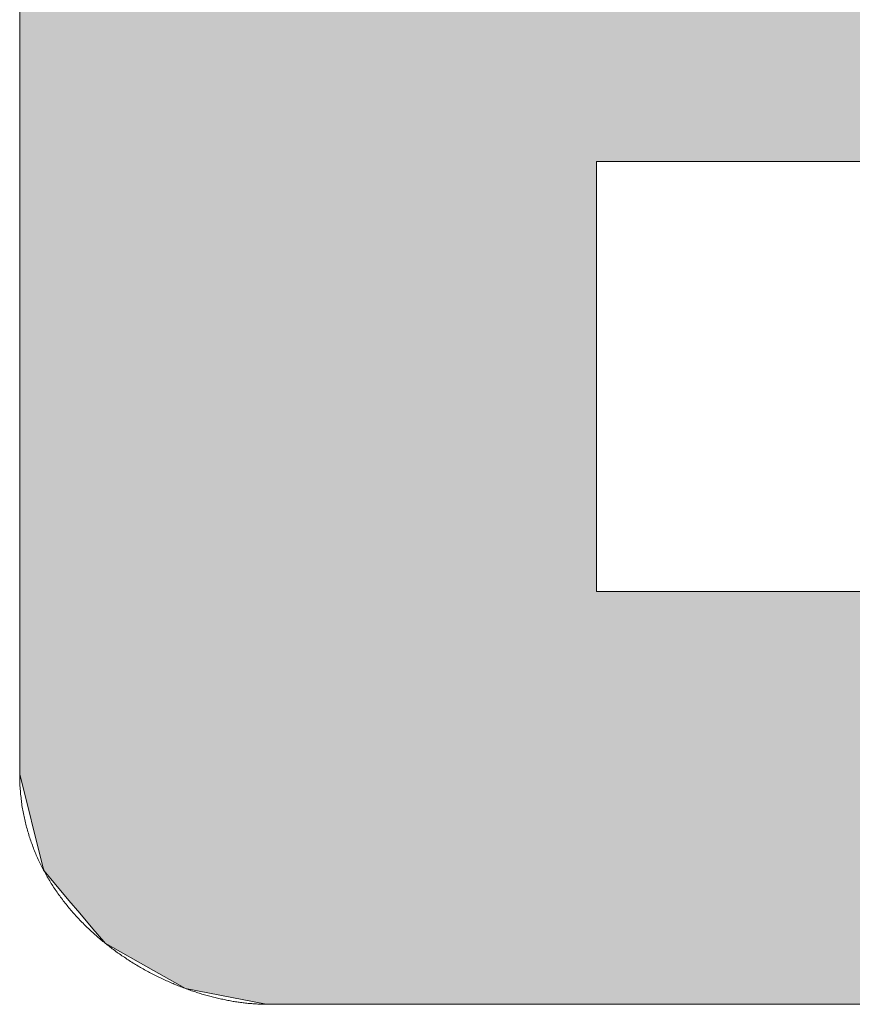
# Model space of a CAD drawing. Header units: inches. Extents: x -123 to 4816, y -2998 to 548.
# Tile 24 of 148: x 765.537 to 766.426, y -2424.939 to -2423.888. Entities that reach past the tile are written whole.
import ezdxf

# ---------------------------------------------------------------- set-up
doc = ezdxf.new("R2010")
doc.units = ezdxf.units.IN
doc.header["$MEASUREMENT"] = 0
doc.layers.get('0').update_dxf_attribs({"lineweight": 0})

# ---------------------------------------------------------------- blocks, each defined once
blk = doc.blocks.new('*U56')
at = {"linetype": 'Continuous'}
for p, q in [((69.5211, 91.8516), (69.5211, 91.7152)), ((69.5211, 91.7152), (69.5211, 91.6702)), ((69.5211, 91.6702), (69.5211, 91.6532)), ((69.5211, 91.6532), (69.5211, 91.6348)), ((69.5211, 91.6348), (69.5211, 91.6271)), ((69.5211, 91.6271), (69.5211, 91.6069)), ((70.153, 91.6271), (70.1962, 91.6271)), ((70.153, 91.6271), (70.153, 91.6069)), ((70.1962, 91.6271), (70.3102, 91.6271)), ((70.3102, 91.6271), (70.4713, 91.6271)), ((69.5211, 91.6069), (69.5211, 91.5536)), ((70.153, 91.6069), (70.153, 91.5536)), ((69.5211, 91.5536), (69.5211, 91.5505)), ((69.5211, 91.5505), (69.5211, 91.3917)), ((70.153, 91.5536), (70.153, 91.5505)), ((70.153, 91.5505), (70.153, 91.3917)), ((69.5211, 91.3917), (69.5211, 91.2496)), ((70.153, 91.3917), (70.153, 91.2496)), ((69.5211, 91.2496), (69.5211, 91.2298)), ((70.153, 91.2496), (70.153, 91.2298)), ((69.5211, 91.2298), (69.5211, 91.1765)), ((70.153, 91.2298), (70.153, 91.1765)), ((69.5211, 91.1765), (69.5211, 91.1562)), ((70.153, 91.1765), (70.153, 91.1562)), ((69.5211, 91.1562), (69.5211, 91.1486)), ((69.5211, 91.1486), (69.5211, 91.1301)), ((70.153, 91.1562), (70.1661, 91.1562)), ((70.1661, 91.1562), (70.2031, 91.1562)), ((70.2031, 91.1562), (70.3353, 91.1562)), ((70.3353, 91.1562), (70.5222, 91.1562)), ((69.5211, 91.1301), (69.5211, 91.1294)), ((69.5211, 91.1294), (69.5211, 91.1161)), ((69.5211, 91.1161), (69.5211, 91.0791)), ((69.5211, 91.0791), (69.5211, 91.0368)), ((69.5211, 91.0368), (69.5211, 90.9772)), ((69.5211, 90.9772), (69.5211, 90.9669)), ((69.5211, 90.9669), (69.5211, 90.9561)), ((69.5211, 90.9561), (69.5465, 90.8546)), ((69.5465, 90.8546), (69.5477, 90.8499)), ((69.5477, 90.8499), (69.575, 90.8177)), ((69.575, 90.8177), (69.5869, 90.8036)), ((69.5869, 90.8036), (69.6013, 90.7866)), ((69.6013, 90.7866), (69.6131, 90.7727)), ((69.6131, 90.7727), (69.6148, 90.7707)), ((69.6148, 90.7707), (69.6678, 90.7408)), ((69.6678, 90.7408), (69.7028, 90.7211)), ((69.7028, 90.7211), (69.7912, 90.7039)), ((69.7912, 90.7039), (69.8074, 90.7039)), ((69.8074, 90.7039), (69.853, 90.7039)), ((69.853, 90.7039), (70.0159, 90.7039)), ((70.0159, 90.7039), (70.2461, 90.7039)), ((70.2461, 90.7039), (70.51, 90.7039))]:
    blk.add_line(p, q, dxfattribs=at)
for points in [[(69.5211, 91.8516), (69.5211, 91.7152), (71.1849, 91.7152)], [(69.5211, 91.7152), (69.5211, 91.6702), (71.1849, 91.6702)], [(69.5211, 91.6702), (69.5211, 91.6532), (71.1849, 91.6532)], [(69.5211, 91.6532), (69.5211, 91.6348), (71.1773, 91.6348)], [(69.5211, 91.6348), (69.5211, 91.6271), (71.1589, 91.6271)], [(69.5211, 91.6271), (69.5211, 91.6069), (70.153, 91.6069)], [(70.153, 91.6271), (70.153, 91.6271), (70.1962, 91.6271)], [(70.1962, 91.6271), (70.1962, 91.6271), (70.3102, 91.6271)], [(70.3102, 91.6271), (70.3102, 91.6271), (70.4713, 91.6271)], [(69.5211, 91.6069), (69.5211, 91.5536), (70.153, 91.5536)], [(69.5211, 91.5536), (69.5211, 91.5505), (70.153, 91.5505)], [(69.5211, 91.5505), (69.5211, 91.3917), (70.153, 91.3917)], [(69.5211, 91.3917), (69.5211, 91.2496), (70.153, 91.2496)], [(69.5211, 91.2496), (69.5211, 91.2298), (70.153, 91.2298)], [(69.5211, 91.2298), (69.5211, 91.1765), (70.153, 91.1765)], [(69.5211, 91.1765), (69.5211, 91.1562), (70.153, 91.1562)], [(69.5211, 91.1562), (69.5211, 91.1486), (71.3381, 91.1486)], [(69.5211, 91.1486), (69.5211, 91.1301), (71.3458, 91.1301)], [(70.153, 91.1562), (70.153, 91.1562), (70.1661, 91.1562)], [(70.1661, 91.1562), (70.1661, 91.1562), (70.2031, 91.1562)], [(70.2031, 91.1562), (70.2031, 91.1562), (70.3353, 91.1562)], [(70.3353, 91.1562), (70.3353, 91.1562), (70.5222, 91.1562)], [(69.5211, 91.1301), (69.5211, 91.1294), (71.3458, 91.1294)], [(69.5211, 91.1294), (69.5211, 91.1161), (71.3458, 91.1161)], [(69.5211, 91.1161), (69.5211, 91.0791), (71.3458, 91.0791)], [(69.5211, 91.0791), (69.5211, 91.0368), (71.3458, 91.0368)], [(69.5211, 91.0368), (69.5211, 90.9772), (71.3458, 90.9772)], [(69.5211, 90.9772), (69.5211, 90.9669), (71.3458, 90.9669)], [(69.5211, 90.9669), (69.5211, 90.9561), (71.3458, 90.9561)], [(69.5211, 90.9561), (69.5465, 90.8546), (71.3458, 90.8546)], [(69.5465, 90.8546), (69.5477, 90.8499), (71.3458, 90.8499)], [(69.5477, 90.8499), (69.575, 90.8177), (71.3458, 90.8177)], [(69.575, 90.8177), (69.5869, 90.8036), (71.3458, 90.8036)], [(69.5869, 90.8036), (69.6013, 90.7866), (71.3421, 90.7866)], [(69.6013, 90.7866), (69.6131, 90.7727), (71.3352, 90.7727)], [(69.6131, 90.7727), (69.6148, 90.7707), (71.3336, 90.7707)], [(69.6148, 90.7707), (69.6678, 90.7408), (71.3097, 90.7408)], [(69.6678, 90.7408), (69.7028, 90.7211), (71.2666, 90.7211)], [(69.7028, 90.7211), (69.7912, 90.7039), (71.2288, 90.7039)], [(69.7912, 90.7039), (69.7912, 90.7039), (69.8074, 90.7039)], [(69.8074, 90.7039), (69.8074, 90.7039), (69.853, 90.7039)], [(69.853, 90.7039), (69.853, 90.7039), (70.0159, 90.7039)], [(70.0159, 90.7039), (70.0159, 90.7039), (70.2461, 90.7039)], [(70.2461, 90.7039), (70.2461, 90.7039), (70.51, 90.7039)]]:
    blk.add_solid(points, dxfattribs=at)
at = {"linetype": 'Continuous', "extrusion": (0, 0, -1)}
for points in [[(-69.5211, 91.8516), (-71.1849, 91.8516), (-71.1849, 91.7152)], [(-69.5211, 91.7152), (-71.1849, 91.7152), (-71.1849, 91.6702)], [(-69.5211, 91.6702), (-71.1849, 91.6702), (-71.1849, 91.6532)], [(-69.5211, 91.6532), (-71.1849, 91.6532), (-71.1773, 91.6348)], [(-69.5211, 91.6348), (-71.1773, 91.6348), (-71.1589, 91.6271)], [(-69.5211, 91.6271), (-70.153, 91.6271), (-70.153, 91.6069)], [(-69.5211, 91.6069), (-70.153, 91.6069), (-70.153, 91.5536)], [(-69.5211, 91.5536), (-70.153, 91.5536), (-70.153, 91.5505)], [(-69.5211, 91.5505), (-70.153, 91.5505), (-70.153, 91.3917)], [(-69.5211, 91.3917), (-70.153, 91.3917), (-70.153, 91.2496)], [(-69.5211, 91.2496), (-70.153, 91.2496), (-70.153, 91.2298)], [(-69.5211, 91.2298), (-70.153, 91.2298), (-70.153, 91.1765)], [(-69.5211, 91.1765), (-70.153, 91.1765), (-70.153, 91.1562)], [(-69.5211, 91.1562), (-71.3197, 91.1562), (-71.3381, 91.1486)], [(-69.5211, 91.1486), (-71.3381, 91.1486), (-71.3458, 91.1301)], [(-69.5211, 91.1301), (-71.3458, 91.1301), (-71.3458, 91.1294)], [(-69.5211, 91.1294), (-71.3458, 91.1294), (-71.3458, 91.1161)], [(-69.5211, 91.1161), (-71.3458, 91.1161), (-71.3458, 91.0791)], [(-69.5211, 91.0791), (-71.3458, 91.0791), (-71.3458, 91.0368)], [(-69.5211, 91.0368), (-71.3458, 91.0368), (-71.3458, 90.9772)], [(-69.5211, 90.9772), (-71.3458, 90.9772), (-71.3458, 90.9669)], [(-69.5211, 90.9669), (-71.3458, 90.9669), (-71.3458, 90.9561)], [(-69.5211, 90.9561), (-71.3458, 90.9561), (-71.3458, 90.8546)], [(-69.5465, 90.8546), (-71.3458, 90.8546), (-71.3458, 90.8499)], [(-69.5477, 90.8499), (-71.3458, 90.8499), (-71.3458, 90.8177)], [(-69.575, 90.8177), (-71.3458, 90.8177), (-71.3458, 90.8036)], [(-69.5869, 90.8036), (-71.3458, 90.8036), (-71.3421, 90.7866)], [(-69.6013, 90.7866), (-71.3421, 90.7866), (-71.3352, 90.7727)], [(-69.6131, 90.7727), (-71.3352, 90.7727), (-71.3336, 90.7707)], [(-69.6148, 90.7707), (-71.3336, 90.7707), (-71.3097, 90.7408)], [(-69.6678, 90.7408), (-71.3097, 90.7408), (-71.2666, 90.7211)], [(-69.7028, 90.7211), (-71.2666, 90.7211), (-71.2288, 90.7039)]]:
    blk.add_solid(points, dxfattribs=at)

msp = doc.modelspace()

# ---------------------------------------------------------------- linework, layer by layer
at = {"color": 3}
for points in [[(765.5375, -2423.8752, 0), (765.5375, -2423.8967, 0), (765.5375, -2423.9181, 0), (765.5375, -2423.9394, 0), (765.5375, -2423.9608, 0), (765.5375, -2423.9819, 0), (765.5375, -2424.003, 0), (765.5375, -2424.024, 0), (765.5375, -2424.0448, 0), (765.5375, -2424.0655, 0), (765.5375, -2424.0861, 0), (765.5375, -2424.1065, 0), (765.5375, -2424.1268, 0), (765.5375, -2424.1468, 0), (765.5375, -2424.1667, 0), (765.5375, -2424.1864, 0), (765.5375, -2424.2059, 0), (765.5375, -2424.2251, 0), (765.5375, -2424.2441, 0), (765.5375, -2424.2629, 0), (765.5375, -2424.2814, 0), (765.5375, -2424.2997, 0), (765.5375, -2424.3177, 0), (765.5375, -2424.3353, 0), (765.5375, -2424.3528, 0), (765.5375, -2424.3699, 0), (765.5375, -2424.3867, 0), (765.5375, -2424.4031, 0), (765.5375, -2424.4193, 0), (765.5375, -2424.4351, 0), (765.5375, -2424.4505, 0), (765.5375, -2424.4655, 0), (765.5375, -2424.4802, 0), (765.5375, -2424.4945, 0), (765.5375, -2424.5083, 0), (765.5375, -2424.5218, 0), (765.5375, -2424.5348, 0), (765.5375, -2424.5474, 0), (765.5375, -2424.5596, 0), (765.5375, -2424.5713, 0), (765.5375, -2424.5826, 0), (765.5375, -2424.5933, 0), (765.5375, -2424.6036, 0), (765.5375, -2424.6133, 0), (765.5375, -2424.6226, 0), (765.5375, -2424.6314, 0), (765.5375, -2424.6395, 0), (765.5375, -2424.6472, 0), (765.5375, -2424.6544, 0), (765.5375, -2424.6609, 0), (765.5375, -2424.6669, 0), (765.5375, -2424.6723, 0), (765.5375, -2424.677, 0), (765.5375, -2424.6813, 0), (765.5375, -2424.6848, 0), (765.5375, -2424.6879, 0), (765.5375, -2424.6901, 0), (765.5375, -2424.6919, 0), (765.5375, -2424.6928, 0), (765.5375, -2424.6931, 0)], [(766.1531, -2424.4982, 0), (766.1531, -2424.4981, 0), (766.1531, -2424.4978, 0), (766.1531, -2424.4974, 0), (766.1531, -2424.4968, 0), (766.1531, -2424.4961, 0), (766.1531, -2424.4952, 0), (766.1531, -2424.4941, 0), (766.1531, -2424.4929, 0), (766.1531, -2424.4916, 0), (766.1531, -2424.4901, 0), (766.1531, -2424.4885, 0), (766.1531, -2424.4867, 0), (766.1531, -2424.4848, 0), (766.1531, -2424.4827, 0), (766.1531, -2424.4805, 0), (766.1531, -2424.4781, 0), (766.1531, -2424.4757, 0), (766.1531, -2424.4732, 0), (766.1531, -2424.4704, 0), (766.1531, -2424.4676, 0), (766.1531, -2424.4647, 0), (766.1531, -2424.4617, 0), (766.1531, -2424.4585, 0), (766.1531, -2424.4552, 0), (766.1531, -2424.4518, 0), (766.1531, -2424.4483, 0), (766.1531, -2424.4448, 0), (766.1531, -2424.4411, 0), (766.1531, -2424.4373, 0), (766.1531, -2424.4335, 0), (766.1531, -2424.4295, 0), (766.1531, -2424.4254, 0), (766.1531, -2424.4213, 0), (766.1531, -2424.4172, 0), (766.1531, -2424.4129, 0), (766.1531, -2424.4085, 0), (766.1531, -2424.4041, 0), (766.1531, -2424.3995, 0), (766.1531, -2424.3949, 0), (766.1531, -2424.3904, 0), (766.1531, -2424.3856, 0), (766.1531, -2424.3808, 0), (766.1531, -2424.376, 0), (766.1531, -2424.3712, 0), (766.1531, -2424.3662, 0), (766.1531, -2424.3612, 0), (766.1531, -2424.3562, 0), (766.1531, -2424.3511, 0), (766.1531, -2424.346, 0), (766.1531, -2424.3409, 0), (766.1531, -2424.3356, 0), (766.1531, -2424.3305, 0), (766.1531, -2424.3252, 0), (766.1531, -2424.3199, 0), (766.1531, -2424.3146, 0), (766.1531, -2424.3092, 0), (766.1531, -2424.3039, 0), (766.1531, -2424.2985, 0), (766.1531, -2424.2931, 0), (766.1531, -2424.2878, 0), (766.1531, -2424.2823, 0), (766.1531, -2424.277, 0), (766.1531, -2424.2715, 0), (766.1531, -2424.2661, 0), (766.1531, -2424.2607, 0), (766.1531, -2424.2553, 0), (766.1531, -2424.2499, 0), (766.1531, -2424.2444, 0), (766.1531, -2424.2391, 0), (766.1531, -2424.2337, 0), (766.1531, -2424.2284, 0), (766.1531, -2424.223, 0), (766.1531, -2424.2178, 0), (766.1531, -2424.2125, 0), (766.1531, -2424.2072, 0), (766.1531, -2424.202, 0), (766.1531, -2424.1968, 0), (766.1531, -2424.1916, 0), (766.1531, -2424.1865, 0), (766.1531, -2424.1814, 0), (766.1531, -2424.1764, 0), (766.1531, -2424.1714, 0), (766.1531, -2424.1665, 0), (766.1531, -2424.1616, 0), (766.1531, -2424.1568, 0), (766.1531, -2424.152, 0), (766.1531, -2424.1473, 0), (766.1531, -2424.1426, 0), (766.1531, -2424.1381, 0), (766.1531, -2424.1336, 0), (766.1531, -2424.1291, 0), (766.1531, -2424.1247, 0), (766.1531, -2424.1204, 0), (766.1531, -2424.1162, 0), (766.1531, -2424.1122, 0), (766.1531, -2424.1081, 0), (766.1531, -2424.1042, 0), (766.1531, -2424.1003, 0), (766.1531, -2424.0965, 0), (766.1531, -2424.0929, 0), (766.1531, -2424.0893, 0), (766.1531, -2424.0858, 0), (766.1531, -2424.0824, 0), (766.1531, -2424.0791, 0), (766.1531, -2424.076, 0), (766.1531, -2424.0729, 0), (766.1531, -2424.07, 0), (766.1531, -2424.0672, 0), (766.1531, -2424.0645, 0), (766.1531, -2424.0619, 0), (766.1531, -2424.0595, 0), (766.1531, -2424.0571, 0), (766.1531, -2424.055, 0), (766.1531, -2424.0529, 0), (766.1531, -2424.051, 0), (766.1531, -2424.0492, 0), (766.1531, -2424.0476, 0), (766.1531, -2424.046, 0), (766.1531, -2424.0447, 0), (766.1531, -2424.0435, 0), (766.1531, -2424.0424, 0), (766.1531, -2424.0415, 0), (766.1531, -2424.0408, 0), (766.1531, -2424.0402, 0), (766.1531, -2424.0398, 0), (766.1531, -2424.0396, 0), (766.1531, -2424.0395, 0)], [(766.1531, -2424.0395, 0), (766.1532, -2424.0395, 0), (766.1538, -2424.0395, 0), (766.1547, -2424.0395, 0), (766.1559, -2424.0395, 0), (766.1575, -2424.0395, 0), (766.1594, -2424.0395, 0), (766.1616, -2424.0395, 0), (766.1643, -2424.0395, 0), (766.1671, -2424.0395, 0), (766.1703, -2424.0395, 0), (766.1738, -2424.0395, 0), (766.1777, -2424.0395, 0), (766.1818, -2424.0395, 0), (766.1862, -2424.0395, 0), (766.1908, -2424.0395, 0), (766.1958, -2424.0395, 0), (766.2011, -2424.0395, 0), (766.2065, -2424.0395, 0), (766.2123, -2424.0395, 0), (766.2183, -2424.0395, 0), (766.2246, -2424.0395, 0), (766.2311, -2424.0395, 0), (766.2378, -2424.0395, 0), (766.2448, -2424.0395, 0), (766.252, -2424.0395, 0), (766.2594, -2424.0395, 0), (766.2671, -2424.0395, 0), (766.2749, -2424.0395, 0), (766.283, -2424.0395, 0), (766.2913, -2424.0395, 0), (766.2997, -2424.0395, 0), (766.3083, -2424.0395, 0), (766.3172, -2424.0395, 0), (766.3262, -2424.0395, 0), (766.3353, -2424.0395, 0), (766.3447, -2424.0395, 0), (766.3541, -2424.0395, 0), (766.3638, -2424.0395, 0), (766.3735, -2424.0395, 0), (766.3834, -2424.0395, 0), (766.3935, -2424.0395, 0), (766.4037, -2424.0395, 0), (766.414, -2424.0395, 0), (766.4244, -2424.0395, 0), (766.435, -2424.0395, 0)], [(766.4319, -2424.4982, 0), (766.4203, -2424.4982, 0), (766.4088, -2424.4982, 0), (766.3975, -2424.4982, 0), (766.3863, -2424.4982, 0), (766.3752, -2424.4982, 0), (766.3644, -2424.4982, 0), (766.3538, -2424.4982, 0), (766.3434, -2424.4982, 0), (766.3332, -2424.4982, 0), (766.3231, -2424.4982, 0), (766.3134, -2424.4982, 0), (766.3037, -2424.4982, 0), (766.2944, -2424.4982, 0), (766.2853, -2424.4982, 0), (766.2765, -2424.4982, 0), (766.2678, -2424.4982, 0), (766.2595, -2424.4982, 0), (766.2513, -2424.4982, 0), (766.2435, -2424.4982, 0), (766.236, -2424.4982, 0), (766.2287, -2424.4982, 0), (766.2217, -2424.4982, 0), (766.2151, -2424.4982, 0), (766.2087, -2424.4982, 0), (766.2026, -2424.4982, 0), (766.1969, -2424.4982, 0), (766.1914, -2424.4982, 0), (766.1864, -2424.4982, 0), (766.1816, -2424.4982, 0), (766.1772, -2424.4982, 0), (766.1731, -2424.4982, 0), (766.1694, -2424.4982, 0), (766.166, -2424.4982, 0), (766.1631, -2424.4982, 0), (766.1605, -2424.4982, 0), (766.1582, -2424.4982, 0), (766.1564, -2424.4982, 0), (766.1549, -2424.4982, 0), (766.1539, -2424.4982, 0), (766.1532, -2424.4982, 0), (766.1531, -2424.4982, 0)], [(765.5375, -2424.6931, 0), (765.5375, -2424.695, 0), (765.5375, -2424.6968, 0), (765.5375, -2424.6986, 0), (765.5376, -2424.7004, 0), (765.5376, -2424.7022, 0), (765.5377, -2424.704, 0), (765.5378, -2424.7058, 0), (765.5379, -2424.7075, 0), (765.538, -2424.7093, 0), (765.5382, -2424.711, 0), (765.5383, -2424.7128, 0), (765.5385, -2424.7146, 0), (765.5387, -2424.7163, 0), (765.5389, -2424.7181, 0), (765.5391, -2424.7198, 0), (765.5393, -2424.7216, 0), (765.5395, -2424.7233, 0), (765.5397, -2424.725, 0), (765.5399, -2424.7267, 0), (765.5402, -2424.7284, 0), (765.5405, -2424.7301, 0), (765.5408, -2424.7318, 0), (765.5411, -2424.7334, 0), (765.5414, -2424.7352, 0), (765.5418, -2424.7369, 0), (765.5421, -2424.7385, 0), (765.5425, -2424.7402, 0), (765.5429, -2424.7418, 0), (765.5433, -2424.7435, 0), (765.5436, -2424.7451, 0), (765.544, -2424.7468, 0), (765.5444, -2424.7484, 0), (765.5448, -2424.75, 0), (765.5453, -2424.7517, 0), (765.5458, -2424.7532, 0), (765.5462, -2424.7549, 0), (765.5467, -2424.7564, 0), (765.5472, -2424.7581, 0), (765.5476, -2424.7597, 0), (765.5482, -2424.7612, 0), (765.5487, -2424.7628, 0), (765.5493, -2424.7643, 0), (765.5498, -2424.7659, 0), (765.5504, -2424.7674, 0), (765.551, -2424.769, 0), (765.5515, -2424.7706, 0), (765.5521, -2424.7721, 0), (765.5527, -2424.7737, 0), (765.5533, -2424.7751, 0), (765.554, -2424.7767, 0), (765.5546, -2424.7782, 0), (765.5552, -2424.7797, 0), (765.5559, -2424.7812, 0), (765.5566, -2424.7827, 0), (765.5572, -2424.7842, 0), (765.558, -2424.7857, 0), (765.5586, -2424.7871, 0), (765.5593, -2424.7886, 0), (765.56, -2424.79, 0), (765.5608, -2424.7915, 0), (765.5615, -2424.793, 0), (765.5623, -2424.7944, 0), (765.563, -2424.7958, 0), (765.5638, -2424.7973, 0), (765.5646, -2424.7987, 0), (765.5654, -2424.8001, 0), (765.5661, -2424.8015, 0), (765.5669, -2424.8029, 0), (765.5678, -2424.8043, 0), (765.5686, -2424.8057, 0), (765.5695, -2424.8071, 0), (765.5702, -2424.8085, 0), (765.5711, -2424.8098, 0), (765.572, -2424.8112, 0), (765.5729, -2424.8125, 0), (765.5737, -2424.8139, 0), (765.5746, -2424.8153, 0), (765.5755, -2424.8165, 0), (765.5765, -2424.8179, 0), (765.5773, -2424.8193, 0), (765.5783, -2424.8205, 0), (765.5792, -2424.8219, 0), (765.5802, -2424.8232, 0), (765.5811, -2424.8244, 0), (765.582, -2424.8257, 0), (765.583, -2424.8271, 0), (765.584, -2424.8283, 0), (765.5849, -2424.8296, 0), (765.586, -2424.8309, 0), (765.587, -2424.8321, 0), (765.588, -2424.8333, 0), (765.589, -2424.8346, 0), (765.59, -2424.8358, 0), (765.5911, -2424.837, 0), (765.5921, -2424.8383, 0), (765.5931, -2424.8394, 0), (765.5942, -2424.8407, 0), (765.5953, -2424.8419, 0), (765.5963, -2424.843, 0), (765.5974, -2424.8443, 0), (765.5985, -2424.8455, 0), (765.5996, -2424.8466, 0), (765.6006, -2424.8478, 0), (765.6017, -2424.849, 0), (765.6029, -2424.8501, 0), (765.6039, -2424.8512, 0), (765.6051, -2424.8524, 0), (765.6062, -2424.8536, 0), (765.6074, -2424.8546, 0), (765.6085, -2424.8558, 0), (765.6096, -2424.8569, 0), (765.6108, -2424.8579, 0), (765.6119, -2424.8591, 0), (765.6131, -2424.8602, 0), (765.6143, -2424.8613, 0), (765.6154, -2424.8623, 0), (765.6166, -2424.8634, 0), (765.6178, -2424.8645, 0), (765.619, -2424.8655, 0), (765.6202, -2424.8666, 0), (765.6214, -2424.8676, 0), (765.6226, -2424.8687, 0), (765.6238, -2424.8696, 0), (765.6251, -2424.8707, 0), (765.6262, -2424.8717, 0), (765.6275, -2424.8727, 0), (765.6288, -2424.8737, 0)], [(765.6288, -2424.8737, 0), (765.63, -2424.8747, 0), (765.6312, -2424.8757, 0), (765.6325, -2424.8766, 0), (765.6338, -2424.8776, 0), (765.635, -2424.8786, 0), (765.6363, -2424.8796, 0), (765.6375, -2424.8805, 0), (765.6389, -2424.8814, 0), (765.6402, -2424.8824, 0), (765.6414, -2424.8834, 0), (765.6427, -2424.8842, 0), (765.6441, -2424.8851, 0), (765.6453, -2424.8861, 0), (765.6466, -2424.887, 0), (765.648, -2424.8878, 0), (765.6492, -2424.8887, 0), (765.6506, -2424.8896, 0), (765.6519, -2424.8905, 0), (765.6532, -2424.8914, 0), (765.6545, -2424.8922, 0), (765.6559, -2424.893, 0), (765.6572, -2424.8939, 0), (765.6585, -2424.8948, 0), (765.6599, -2424.8955, 0), (765.6612, -2424.8963, 0), (765.6626, -2424.8972, 0), (765.6639, -2424.898, 0), (765.6653, -2424.8988, 0), (765.6666, -2424.8995, 0), (765.6679, -2424.9003, 0), (765.6693, -2424.9011, 0), (765.6707, -2424.9019, 0), (765.672, -2424.9027, 0), (765.6734, -2424.9033, 0), (765.6748, -2424.9041, 0), (765.6761, -2424.9049, 0), (765.6776, -2424.9056, 0), (765.6789, -2424.9063, 0), (765.6803, -2424.907, 0), (765.6817, -2424.9077, 0), (765.683, -2424.9084, 0), (765.6844, -2424.9091, 0), (765.6859, -2424.9098, 0), (765.6872, -2424.9104, 0), (765.6886, -2424.9111, 0), (765.69, -2424.9118, 0), (765.6914, -2424.9124, 0), (765.6928, -2424.9131, 0), (765.6941, -2424.9137, 0), (765.6956, -2424.9143, 0), (765.697, -2424.9149, 0), (765.6983, -2424.9155, 0), (765.6998, -2424.9162, 0), (765.7012, -2424.9168, 0), (765.7025, -2424.9174, 0), (765.704, -2424.9179, 0), (765.7053, -2424.9184, 0), (765.7067, -2424.919, 0), (765.7082, -2424.9196, 0), (765.7095, -2424.9202, 0), (765.711, -2424.9207, 0), (765.7124, -2424.9213, 0), (765.7137, -2424.9217, 0), (765.7152, -2424.9222, 0), (765.7166, -2424.9228, 0), (765.718, -2424.9233, 0), (765.7194, -2424.9238, 0), (765.7207, -2424.9243, 0), (765.7222, -2424.9248, 0), (765.7236, -2424.9253, 0), (765.725, -2424.9256, 0), (765.7264, -2424.9261, 0), (765.7278, -2424.9266, 0), (765.7292, -2424.927, 0), (765.7306, -2424.9274, 0), (765.732, -2424.9279, 0), (765.7334, -2424.9283, 0), (765.7348, -2424.9287, 0), (765.7362, -2424.9291, 0), (765.7376, -2424.9294, 0), (765.739, -2424.9298, 0), (765.7404, -2424.9302, 0), (765.7418, -2424.9306, 0), (765.7431, -2424.931, 0), (765.7445, -2424.9313, 0), (765.746, -2424.9317, 0), (765.7473, -2424.932, 0), (765.7487, -2424.9324, 0), (765.7501, -2424.9327, 0), (765.7514, -2424.9329, 0), (765.7529, -2424.9332, 0), (765.7542, -2424.9335, 0), (765.7556, -2424.9338, 0), (765.757, -2424.9341, 0), (765.7583, -2424.9344, 0), (765.7597, -2424.9347, 0), (765.7611, -2424.9349, 0), (765.7624, -2424.9352, 0), (765.7638, -2424.9354, 0), (765.7652, -2424.9357, 0), (765.7665, -2424.9359, 0), (765.7679, -2424.9361, 0), (765.7692, -2424.9363, 0), (765.7706, -2424.9365, 0), (765.7719, -2424.9366, 0), (765.7732, -2424.9368, 0), (765.7746, -2424.937, 0), (765.776, -2424.9372, 0), (765.7772, -2424.9373, 0), (765.7786, -2424.9375, 0), (765.78, -2424.9376, 0), (765.7812, -2424.9378, 0), (765.7826, -2424.9379, 0), (765.7839, -2424.938, 0), (765.7852, -2424.9381, 0), (765.7865, -2424.9382, 0), (765.7879, -2424.9383, 0), (765.7891, -2424.9384, 0), (765.7904, -2424.9385, 0), (765.7918, -2424.9386, 0), (765.793, -2424.9386, 0), (765.7943, -2424.9387, 0), (765.7956, -2424.9387, 0), (765.7968, -2424.9388, 0), (765.7981, -2424.9388, 0), (765.7993, -2424.9388, 0), (765.8006, -2424.9388, 0)], [(765.8006, -2424.9388, 0), (765.8009, -2424.9388, 0), (765.8017, -2424.9388, 0), (765.803, -2424.9388, 0), (765.8047, -2424.9388, 0), (765.8069, -2424.9388, 0), (765.8098, -2424.9388, 0), (765.813, -2424.9388, 0), (765.8166, -2424.9388, 0), (765.8208, -2424.9388, 0), (765.8254, -2424.9388, 0), (765.8303, -2424.9388, 0), (765.8358, -2424.9388, 0), (765.8416, -2424.9388, 0), (765.848, -2424.9388, 0), (765.8547, -2424.9388, 0), (765.8617, -2424.9388, 0), (765.8692, -2424.9388, 0), (765.8771, -2424.9388, 0), (765.8853, -2424.9388, 0), (765.8939, -2424.9388, 0), (765.9029, -2424.9388, 0), (765.9122, -2424.9388, 0), (765.9218, -2424.9388, 0), (765.9317, -2424.9388, 0), (765.9421, -2424.9388, 0), (765.9527, -2424.9388, 0), (765.9636, -2424.9388, 0), (765.9749, -2424.9388, 0), (765.9864, -2424.9388, 0), (765.9982, -2424.9388, 0), (766.0102, -2424.9388, 0), (766.0225, -2424.9388, 0), (766.0352, -2424.9388, 0), (766.048, -2424.9388, 0), (766.0611, -2424.9388, 0), (766.0744, -2424.9388, 0), (766.088, -2424.9388, 0), (766.1017, -2424.9388, 0), (766.1157, -2424.9388, 0), (766.1299, -2424.9388, 0), (766.1443, -2424.9388, 0), (766.1588, -2424.9388, 0), (766.1735, -2424.9388, 0), (766.1884, -2424.9388, 0), (766.2035, -2424.9388, 0), (766.2187, -2424.9388, 0), (766.2341, -2424.9388, 0), (766.2496, -2424.9388, 0), (766.2652, -2424.9388, 0), (766.281, -2424.9388, 0), (766.2967, -2424.9388, 0), (766.3127, -2424.9388, 0), (766.3288, -2424.9388, 0), (766.3449, -2424.9388, 0), (766.3611, -2424.9388, 0), (766.3774, -2424.9388, 0), (766.3937, -2424.9388, 0), (766.4101, -2424.9388, 0), (766.4265, -2424.9388, 0)]]:
    msp.add_polyline3d(points, dxfattribs=at)

# ---------------------------------------------------------------- block references
at = {"color": 3, "linetype": 'Continuous', "xscale": 0.9741148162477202, "yscale": 0.9741148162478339, "zscale": 0.9741148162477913}
msp.add_blockref('*U56', (697.816, -2513.2948), dxfattribs=at)

doc.saveas('drawing.dxf')
